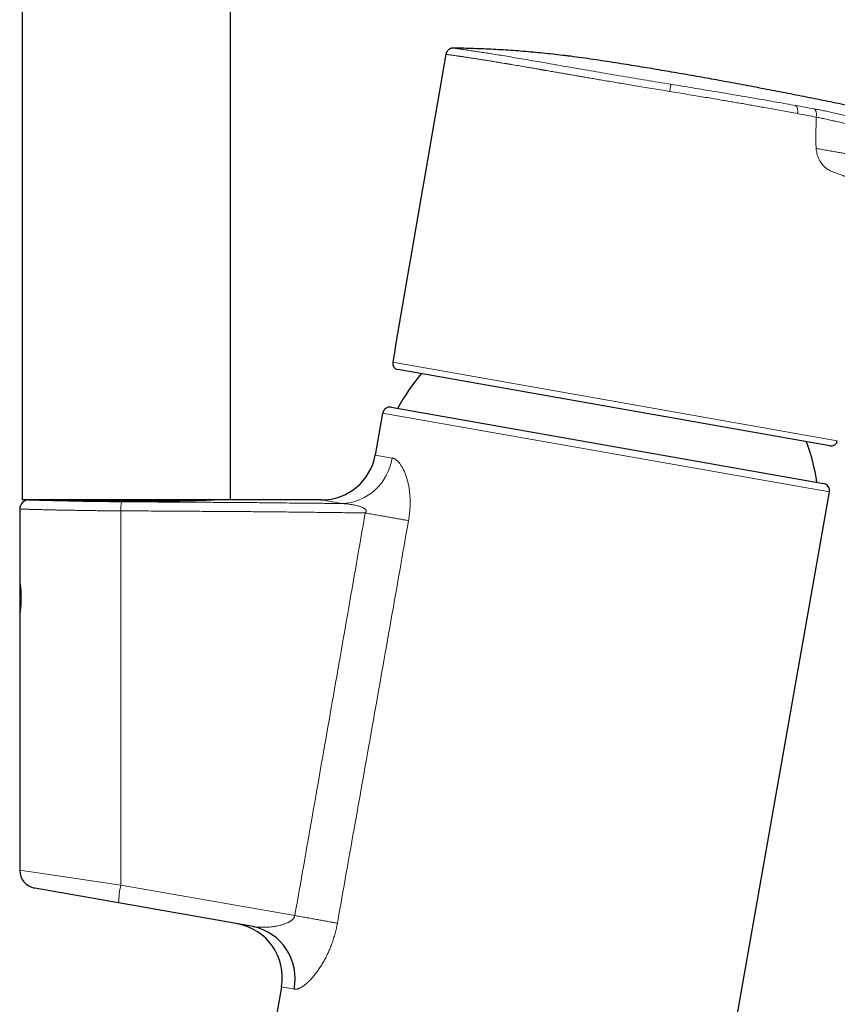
# Model space of a CAD drawing. Header units: millimetres. Extents: x 8 to 776, y 12 to 790.
# Tile 14 of 16: x 517 to 607, y 535 to 643. Entities that reach past the tile are written whole.
import ezdxf

# ---------------------------------------------------------------- set-up
doc = ezdxf.new("R2010")
doc.units = ezdxf.units.MM

msp = doc.modelspace()

# ---------------------------------------------------------------- linework, layer by layer
at = {"color": 7, "linetype": 'Continuous', "lineweight": 30}
for p, q in [((517.08, 738.28), (517.08, 590.28)), ((540.03, 590.28), (540.03, 738.28)), ((606.11, 596.24), (558.49, 604.64)), ((557.73, 600.51), (605.4, 592.1)), ((556.81, 599.86), (555.99, 595.23)), ((540.03, 590.28), (517.08, 590.28)), ((550.08, 590.28), (540.03, 590.28)), ((585.94, 477.14), (606.05, 591.18)), ((516.81, 589.28), (516.81, 581.53)), ((516.81, 577.43), (516.81, 549.49)), ((527.71, 545.89), (518.46, 547.52)), ((542.52, 543.28), (527.71, 545.89)), ((545.66, 536.63), (535.17, 477.14))]:
    msp.add_line(p, q, dxfattribs=at)
at = {"color": 8, "linetype": 'Continuous', "lineweight": 0}
for p, q in [((557.92, 605.45), (582.42, 601.13)), ((582.42, 601.13), (606.92, 596.81)), ((606.05, 591.18), (556.81, 599.86)), ((555.99, 595.23), (557.86, 594.9)), ((552.32, 589.88), (550.08, 590.28)), ((527.96, 589.08), (527.96, 547.86)), ((516.81, 549.49), (527.96, 547.86)), ((527.96, 547.86), (547.13, 544.49)), ((547.05, 536.39), (545.66, 536.63))]:
    msp.add_line(p, q, dxfattribs=at)
at = {"color": 8, "linetype": 'Continuous', "lineweight": 0, "flags": 128}
for points in [[(554.89, 588.85), (555.04, 588.82), (555.19, 588.79), (555.35, 588.77), (555.5, 588.74), (555.65, 588.71), (555.81, 588.68), (555.96, 588.66), (556.11, 588.63), (556.26, 588.6), (556.41, 588.58), (556.56, 588.55), (556.71, 588.53), (556.85, 588.5), (557, 588.48), (557.14, 588.45), (557.28, 588.43), (557.42, 588.4), (557.56, 588.38), (557.7, 588.35), (557.83, 588.33), (557.97, 588.31), (558.1, 588.28), (558.23, 588.26), (558.35, 588.24), (558.48, 588.22), (558.6, 588.19), (558.72, 588.17), (558.83, 588.15), (558.95, 588.13), (559.06, 588.11), (559.17, 588.09), (559.27, 588.08), (559.37, 588.06), (559.47, 588.04), (559.57, 588.02), (559.66, 588.01)], [(547.13, 544.49), (547.28, 544.47), (547.43, 544.44), (547.58, 544.41), (547.74, 544.39), (547.89, 544.36), (548.04, 544.33), (548.19, 544.31), (548.33, 544.28), (548.48, 544.25), (548.63, 544.23), (548.77, 544.2), (548.92, 544.17), (549.06, 544.15), (549.21, 544.12), (549.35, 544.1), (549.48, 544.07), (549.62, 544.05), (549.76, 544.02), (549.89, 544), (550.02, 543.98), (550.15, 543.95), (550.28, 543.93), (550.41, 543.91), (550.53, 543.89), (550.65, 543.86), (550.77, 543.84), (550.89, 543.82), (551, 543.8), (551.12, 543.78), (551.23, 543.76), (551.33, 543.74), (551.43, 543.72), (551.54, 543.71), (551.63, 543.69), (551.73, 543.67), (551.82, 543.65)]]:
    msp.add_lwpolyline(points, dxfattribs=at)
at = {"color": 7, "linetype": 'Continuous', "lineweight": 30, "flags": 128}
msp.add_lwpolyline([(516.81, 581.53), (516.81, 579.44), (516.81, 578.48), (516.81, 577.95), (516.81, 577.43)], dxfattribs=at)
at = {"color": 7, "linetype": 'Continuous', "lineweight": 30}
for centre, radius, start, end in [((5487.94, -228.16), 5000, 170.00813, 170.40273), ((558.61, 605.33), 0.7, 170.4027, 260), ((580.17, 588.38), 24.8, 140.399, 151.0589), ((557.6, 599.72), 0.8, 80, 170), ((580.17, 588.38), 24.8, 8.9411, 19.601), ((606.23, 596.93), 0.7, 260, 349.5973), ((550.08, 596.28), 6, 270, 350), ((605.26, 591.32), 0.8, 350, 80), ((517.81, 589.28), 1, 89.9203, 180.0012), ((518.81, 549.49), 2, 180.004, 260), ((539.75, 537.68), 6, 350, 80), ((541.33, 537.56), 5.84, 348.3938, 78.2768)]:
    msp.add_arc(centre, radius, start, end, dxfattribs=at)
at = {"color": 8, "linetype": 'Continuous', "lineweight": 0}
for centre, radius, start, end in [((552.03, 595.76), 5.89, 272.8086, 351.6099), ((533.32, 589.29), 5.37, 171.5323, 182.2261), ((537.36, 545.69), 9.65, 166.9926, 178.7964)]:
    msp.add_arc(centre, radius, start, end, dxfattribs=at)
at = {"color": 7, "linetype": 'Continuous', "lineweight": 30}
for points, knots in [([(564.61, 640.07), (564.59, 640.07), (564.54, 640.07), (564.47, 640.06), (564.41, 640.05), (564.34, 640.03), (564.27, 640), (564.21, 639.97), (564.15, 639.94), (564.09, 639.9), (564.04, 639.85), (563.99, 639.8), (563.94, 639.75), (563.9, 639.69), (563.87, 639.63), (563.84, 639.57), (563.81, 639.5), (563.79, 639.44), (563.78, 639.4), (563.78, 639.38)], [0, 0, 0, 0, 0.058345, 0.117096, 0.177127, 0.237599, 0.295944, 0.354694, 0.414717, 0.475179, 0.533628, 0.592482, 0.652607, 0.713172, 0.771802, 0.830838, 0.891152, 0.951906, 1, 1, 1, 1]), ([(577.18, 639.2), (577.01, 639.22), (576.47, 639.29), (575.56, 639.39), (574.47, 639.51), (573.38, 639.61), (572.29, 639.7), (571.2, 639.79), (570.11, 639.86), (569.01, 639.92), (567.91, 639.97), (566.81, 640.01), (565.71, 640.04), (564.98, 640.06), (564.61, 640.07)], [0, 0, 0, 0, 0.042667, 0.129515, 0.216362, 0.303206, 0.390048, 0.476895, 0.563742, 0.650585, 0.737937, 0.825292, 0.912647, 1, 1, 1, 1]), ([(622.14, 630.7), (621.5, 630.85), (619.91, 631.21), (617.36, 631.77), (614.52, 632.39), (611.68, 632.99), (608.99, 633.55), (606.48, 634.07), (604.12, 634.54), (601.76, 635.01), (599.41, 635.46), (597.06, 635.91), (594.76, 636.34), (592.51, 636.75), (590.3, 637.14), (588.1, 637.52), (585.89, 637.89), (584.02, 638.2), (582.46, 638.44), (581.24, 638.63), (580.01, 638.82), (578.78, 638.99), (577.84, 639.12), (577.31, 639.19), (577.18, 639.2)], [0, 0, 0, 0, 0.043294, 0.107016, 0.170637, 0.234149, 0.297546, 0.350169, 0.402705, 0.455149, 0.507497, 0.559747, 0.611894, 0.660964, 0.709936, 0.758806, 0.807572, 0.85623, 0.883432, 0.910602, 0.937741, 0.96485, 0.991931, 1, 1, 1, 1]), ([(521.69, 590.21), (521.57, 590.21), (521.31, 590.21), (520.96, 590.22), (520.62, 590.23), (520.32, 590.24), (520.04, 590.24), (519.79, 590.25), (519.56, 590.26), (519.36, 590.26), (519.19, 590.27), (519.05, 590.27), (518.94, 590.27), (518.86, 590.27), (518.82, 590.28), (518.8, 590.28), (518.81, 590.28), (518.81, 590.28)], [0, 0, 0, 0, 0.071485, 0.142589, 0.213473, 0.2843, 0.355229, 0.426419, 0.498021, 0.56958, 0.64077, 0.711731, 0.782602, 0.853522, 0.924626, 0.99605, 1, 1, 1, 1]), ([(538.28, 590.27), (538.24, 590.27), (538.11, 590.27), (537.88, 590.27), (537.6, 590.26), (537.33, 590.26), (537.07, 590.25), (536.84, 590.25), (536.62, 590.25), (536.42, 590.25), (536.23, 590.24), (536.06, 590.24), (535.9, 590.24), (535.76, 590.24), (535.63, 590.24), (535.52, 590.23), (535.41, 590.23), (535.32, 590.23), (535.24, 590.23), (535.17, 590.23), (535.11, 590.23), (535.07, 590.23), (535.04, 590.23), (535.01, 590.23), (534.99, 590.23), (534.97, 590.23), (534.95, 590.23), (534.92, 590.23), (534.89, 590.23), (534.84, 590.23), (534.77, 590.23), (534.68, 590.22), (534.58, 590.22), (534.46, 590.22), (534.32, 590.22), (534.17, 590.22), (534.01, 590.22), (533.78, 590.22), (533.47, 590.21), (533.08, 590.21), (532.68, 590.21), (532.26, 590.2), (531.84, 590.2), (531.4, 590.2), (530.95, 590.2), (530.52, 590.2), (530.11, 590.2), (529.74, 590.2), (529.36, 590.2), (528.96, 590.2), (528.54, 590.2), (528.11, 590.2), (527.68, 590.2), (527.27, 590.2), (526.86, 590.2), (526.49, 590.2), (526.13, 590.2), (525.81, 590.2), (525.54, 590.21), (525.34, 590.21), (525.21, 590.21), (525.09, 590.21), (524.97, 590.21), (524.88, 590.21), (524.8, 590.21), (524.73, 590.21), (524.67, 590.21), (524.63, 590.21), (524.59, 590.21), (524.57, 590.21), (524.55, 590.21), (524.53, 590.21), (524.51, 590.21), (524.47, 590.21), (524.42, 590.21), (524.36, 590.21), (524.29, 590.21), (524.21, 590.22), (524.12, 590.22), (524.02, 590.22), (523.9, 590.22), (523.78, 590.22), (523.64, 590.22), (523.49, 590.22), (523.32, 590.22), (523.14, 590.22), (522.95, 590.23), (522.75, 590.23), (522.54, 590.23), (522.32, 590.23), (522.1, 590.23), (521.87, 590.24), (521.62, 590.24), (521.36, 590.24), (521.07, 590.25), (520.76, 590.25), (520.44, 590.25), (520.1, 590.26), (519.75, 590.26), (519.39, 590.27), (519.08, 590.27), (518.89, 590.27), (518.83, 590.27)], [0, 0, 0, 0, 0.00527, 0.020646, 0.035262, 0.049117, 0.062212, 0.074547, 0.085481, 0.095739, 0.105321, 0.114227, 0.122458, 0.129629, 0.136194, 0.142153, 0.147507, 0.152254, 0.156395, 0.15993, 0.16286, 0.165183, 0.166788, 0.167883, 0.168866, 0.169991, 0.171257, 0.172665, 0.174215, 0.175906, 0.179909, 0.184534, 0.189782, 0.196094, 0.20312, 0.210861, 0.219192, 0.227685, 0.2471, 0.267144, 0.287816, 0.309117, 0.331047, 0.353606, 0.376794, 0.40061, 0.419764, 0.439291, 0.458695, 0.477731, 0.500718, 0.523146, 0.545015, 0.566324, 0.587075, 0.607266, 0.624572, 0.641444, 0.657884, 0.665383, 0.6723, 0.678596, 0.684271, 0.689325, 0.693359, 0.696886, 0.699905, 0.702418, 0.703737, 0.704856, 0.705775, 0.70662, 0.707858, 0.709794, 0.712292, 0.715352, 0.718976, 0.723162, 0.72791, 0.733221, 0.739095, 0.745532, 0.75253, 0.760448, 0.768981, 0.778128, 0.78789, 0.798266, 0.809258, 0.820185, 0.831658, 0.843677, 0.856243, 0.869356, 0.884636, 0.900597, 0.917239, 0.934562, 0.952565, 0.97125, 0.990615, 1, 1, 1, 1]), ([(538.3, 590.28), (538.3, 590.28), (538.3, 590.28), (538.25, 590.27), (538.18, 590.27), (538.07, 590.27), (537.93, 590.26), (537.77, 590.25), (537.57, 590.25), (537.35, 590.24), (537.1, 590.23), (536.82, 590.22), (536.51, 590.21), (536.18, 590.2), (535.83, 590.19), (535.46, 590.19), (535.06, 590.18), (534.65, 590.17), (534.22, 590.16), (533.77, 590.15), (533.3, 590.14), (532.81, 590.14), (532.36, 590.13), (531.97, 590.13), (531.64, 590.13), (531.31, 590.12), (530.97, 590.12), (530.63, 590.12), (530.26, 590.12), (529.87, 590.12), (529.44, 590.12), (529.01, 590.12), (528.57, 590.12), (528.11, 590.12), (527.63, 590.12), (527.16, 590.13), (526.69, 590.13), (526.22, 590.13), (525.76, 590.14), (525.31, 590.14), (524.84, 590.15), (524.36, 590.16), (523.88, 590.16), (523.41, 590.17), (522.96, 590.18), (522.52, 590.19), (522.09, 590.2), (521.83, 590.2), (521.69, 590.21)], [0, 0, 0, 0, 0.022562, 0.046343, 0.070157, 0.09406, 0.117855, 0.141648, 0.165563, 0.189339, 0.213112, 0.23699, 0.260845, 0.284564, 0.308398, 0.332439, 0.355809, 0.379209, 0.402713, 0.426399, 0.450345, 0.474628, 0.499329, 0.514523, 0.529739, 0.544995, 0.560312, 0.575707, 0.591202, 0.609621, 0.628241, 0.647099, 0.66623, 0.686878, 0.707635, 0.72855, 0.749671, 0.770376, 0.791154, 0.81205, 0.833112, 0.856885, 0.880574, 0.904242, 0.927954, 0.951774, 0.975769, 1, 1, 1, 1])]:
    msp.add_open_spline(points, degree=3, knots=knots, dxfattribs=at)
at = {"color": 8, "linetype": 'Continuous', "lineweight": 0}
for points, knots in [([(588.58, 636.08), (588.12, 636.16), (587.22, 636.3), (585.88, 636.53), (584.55, 636.75), (583.24, 636.97), (581.94, 637.18), (580.66, 637.4), (579.4, 637.62), (578.17, 637.83), (576.97, 638.04), (575.82, 638.24), (574.7, 638.44), (573.63, 638.63), (572.6, 638.8), (571.63, 638.97), (570.7, 639.12), (569.84, 639.27), (569.03, 639.4), (568.29, 639.52), (567.6, 639.62), (566.98, 639.72), (566.43, 639.8), (565.95, 639.87), (565.54, 639.93), (565.2, 639.98), (564.94, 640.02), (564.75, 640.05), (564.63, 640.06), (564.62, 640.07), (564.61, 640.07)], [0, 0, 0, 0, 0.035937, 0.071692, 0.107333, 0.142925, 0.178534, 0.214226, 0.250064, 0.285938, 0.321715, 0.357428, 0.393108, 0.428786, 0.464495, 0.500265, 0.53597, 0.571541, 0.60709, 0.642744, 0.67859, 0.714476, 0.750225, 0.785801, 0.821361, 0.856991, 0.892762, 0.928587, 0.964364, 1, 1, 1, 1]), ([(588.44, 635.29), (588.11, 635.35), (587.45, 635.45), (586.49, 635.61), (585.57, 635.77), (584.69, 635.91), (583.86, 636.05), (583.07, 636.18), (582.3, 636.31), (581.56, 636.43), (580.85, 636.55), (580.19, 636.67), (579.58, 636.77), (579.14, 636.85), (578.85, 636.9), (578.68, 636.92), (578.49, 636.96), (578.27, 637), (578.02, 637.04), (577.75, 637.09), (577.41, 637.15), (576.99, 637.22), (576.49, 637.31), (575.95, 637.4), (575.36, 637.5), (574.93, 637.58), (574.65, 637.63), (574.54, 637.65), (574.43, 637.67), (574.32, 637.68), (574.22, 637.7), (574.11, 637.72), (573.85, 637.77), (573.47, 637.83), (572.97, 637.92), (572.39, 638.02), (571.74, 638.13), (571.21, 638.22), (570.91, 638.27), (570.81, 638.29), (570.7, 638.31), (570.59, 638.33), (570.47, 638.34), (570.36, 638.36), (570.17, 638.4), (569.89, 638.44), (569.51, 638.5), (569.09, 638.57), (568.63, 638.65), (568.18, 638.72), (567.74, 638.79), (567.31, 638.86), (566.88, 638.92), (566.46, 638.99), (566.05, 639.05), (565.75, 639.1), (565.54, 639.13), (565.42, 639.15), (565.3, 639.16), (565.19, 639.18), (565.09, 639.19), (564.94, 639.22), (564.77, 639.24), (564.56, 639.27), (564.37, 639.3), (564.21, 639.32), (564.06, 639.34), (563.93, 639.36), (563.84, 639.37), (563.79, 639.38), (563.78, 639.38), (563.78, 639.38), (563.78, 639.38)], [0, 0, 0, 0, 0.025936, 0.050841, 0.074716, 0.09756, 0.119373, 0.140155, 0.159907, 0.180443, 0.199732, 0.217773, 0.234567, 0.250114, 0.254094, 0.25883, 0.264323, 0.270573, 0.277581, 0.285344, 0.293865, 0.307066, 0.32175, 0.337917, 0.355568, 0.374703, 0.378132, 0.381547, 0.384946, 0.388332, 0.391702, 0.395058, 0.398399, 0.416512, 0.432309, 0.447752, 0.474446, 0.500011, 0.503766, 0.507651, 0.511664, 0.515807, 0.520079, 0.524481, 0.529011, 0.542137, 0.55624, 0.574304, 0.593754, 0.614588, 0.634362, 0.655239, 0.677221, 0.700307, 0.724498, 0.749793, 0.758456, 0.767038, 0.775538, 0.783957, 0.792294, 0.80055, 0.819686, 0.838369, 0.86002, 0.881029, 0.901395, 0.927666, 0.952784, 0.976752, 0.999568, 1, 1, 1, 1]), ([(588.58, 636.08), (588.57, 636.07), (588.57, 636.06), (588.56, 636), (588.55, 635.92), (588.53, 635.82), (588.51, 635.7), (588.49, 635.57), (588.47, 635.43), (588.45, 635.34), (588.44, 635.29)], [0, 0, 0, 0, 0.117697, 0.241313, 0.369248, 0.499502, 0.629835, 0.757993, 0.881934, 1, 1, 1, 1]), ([(602.29, 633.74), (601.95, 633.8), (601.28, 633.92), (600.23, 634.11), (599.16, 634.3), (598.06, 634.49), (596.93, 634.68), (595.78, 634.88), (594.6, 635.08), (593.41, 635.28), (592.21, 635.48), (591, 635.68), (589.79, 635.88), (588.98, 636.01), (588.58, 636.08)], [0, 0, 0, 0, 0.08363, 0.166844, 0.249845, 0.332833, 0.416012, 0.499581, 0.583323, 0.666902, 0.750342, 0.833661, 0.916875, 1, 1, 1, 1]), ([(602.54, 632.84), (602.26, 632.9), (601.73, 633), (600.91, 633.15), (600.11, 633.29), (599.33, 633.43), (598.58, 633.57), (597.85, 633.7), (597.16, 633.82), (596.49, 633.94), (595.84, 634.05), (595.19, 634.16), (594.51, 634.28), (593.78, 634.4), (592.99, 634.54), (592.17, 634.67), (591.3, 634.82), (590.39, 634.97), (589.43, 635.13), (588.78, 635.24), (588.44, 635.29)], [0, 0, 0, 0, 0.066345, 0.130085, 0.191218, 0.249747, 0.305669, 0.358056, 0.407931, 0.455292, 0.50014, 0.544219, 0.591302, 0.641387, 0.694476, 0.750568, 0.808581, 0.86949, 0.933297, 1, 1, 1, 1]), ([(604.37, 633.37), (604.03, 633.43), (603.34, 633.56), (602.64, 633.68), (602.29, 633.74)], [0, 0, 0, 0, 0.499349, 1, 1, 1, 1]), ([(602.29, 633.74), (602.31, 633.73), (602.36, 633.7), (602.43, 633.62), (602.48, 633.53), (602.52, 633.41), (602.55, 633.27), (602.56, 633.13), (602.56, 632.99), (602.54, 632.89), (602.54, 632.84)], [0, 0, 0, 0, 0.117607, 0.240871, 0.368332, 0.49816, 0.628277, 0.756555, 0.881013, 1, 1, 1, 1]), ([(604.6, 632.46), (604.26, 632.52), (603.6, 632.65), (602.89, 632.78), (602.54, 632.84)], [0, 0, 0, 0, 0.5, 1, 1, 1, 1]), ([(608.12, 632.56), (607.9, 632.61), (607.44, 632.72), (606.79, 632.87), (606.16, 633.01), (605.56, 633.14), (604.96, 633.26), (604.57, 633.33), (604.37, 633.37)], [0, 0, 0, 0, 0.168245, 0.334702, 0.500511, 0.666423, 0.83286, 1, 1, 1, 1]), ([(604.37, 633.37), (604.4, 633.35), (604.44, 633.32), (604.5, 633.25), (604.55, 633.15), (604.59, 633.03), (604.62, 632.9), (604.62, 632.75), (604.62, 632.61), (604.6, 632.51), (604.6, 632.46)], [0, 0, 0, 0, 0.112242, 0.230764, 0.354908, 0.483457, 0.614592, 0.746022, 0.875268, 1, 1, 1, 1]), ([(604.6, 632.46), (604.58, 632.02), (604.56, 631.13), (604.56, 630.24), (604.56, 629.79)], [0, 0, 0, 0, 0.495745, 1, 1, 1, 1]), ([(608.13, 631.68), (607.92, 631.73), (607.49, 631.83), (606.87, 631.97), (606.27, 632.1), (605.69, 632.23), (605.12, 632.35), (604.77, 632.42), (604.6, 632.46)], [0, 0, 0, 0, 0.166028, 0.332636, 0.499663, 0.666828, 0.833757, 1, 1, 1, 1]), ([(604.56, 629.79), (604.56, 629.71), (604.56, 629.57), (604.57, 629.37), (604.57, 629.18), (604.58, 629.06), (604.59, 629)], [0, 0, 0, 0, 0.294399, 0.549988, 0.766921, 1, 1, 1, 1]), ([(606.66, 626.34), (606.56, 626.38), (606.37, 626.45), (606.1, 626.57), (605.88, 626.69), (605.7, 626.82), (605.55, 626.95), (605.4, 627.09), (605.27, 627.24), (605.13, 627.43), (604.99, 627.65), (604.81, 628), (604.69, 628.37), (604.62, 628.74), (604.6, 628.92), (604.59, 629)], [0, 0, 0, 0, 0.114678, 0.212144, 0.292674, 0.354353, 0.41438, 0.473003, 0.530491, 0.587127, 0.662541, 0.7362, 0.881465, 0.939528, 1, 1, 1, 1]), ([(608.02, 628.4), (607.86, 628.43), (607.53, 628.49), (607.02, 628.58), (606.47, 628.67), (605.87, 628.78), (605.23, 628.89), (604.81, 628.97), (604.59, 629)], [0, 0, 0, 0, 0.121288, 0.252625, 0.403957, 0.583713, 0.785989, 1, 1, 1, 1]), ([(607.82, 625.92), (607.64, 625.99), (607.27, 626.12), (606.86, 626.26), (606.66, 626.34)], [0, 0, 0, 0, 0.498047, 1, 1, 1, 1]), ([(557.86, 594.9), (557.89, 594.9), (557.95, 594.89), (558.04, 594.86), (558.12, 594.82), (558.21, 594.77), (558.3, 594.71), (558.39, 594.63), (558.47, 594.55), (558.55, 594.47), (558.63, 594.39), (558.7, 594.29), (558.79, 594.17), (558.89, 594.02), (558.98, 593.86), (559.08, 593.69), (559.17, 593.5), (559.25, 593.29), (559.34, 593.08), (559.41, 592.87), (559.47, 592.66), (559.53, 592.46), (559.58, 592.26), (559.63, 592.04), (559.68, 591.82), (559.72, 591.6), (559.75, 591.37), (559.78, 591.13), (559.8, 590.88), (559.82, 590.63), (559.83, 590.37), (559.84, 590.11), (559.84, 589.84), (559.83, 589.57), (559.82, 589.3), (559.8, 589.03), (559.77, 588.77), (559.74, 588.52), (559.7, 588.26), (559.68, 588.09), (559.66, 588.01)], [0, 0, 0, 0, 0.023451, 0.046924, 0.070397, 0.093849, 0.118004, 0.142182, 0.16636, 0.190517, 0.209033, 0.227548, 0.256877, 0.286241, 0.315606, 0.344936, 0.37542, 0.405941, 0.436462, 0.466948, 0.492476, 0.518025, 0.543574, 0.569104, 0.595292, 0.621501, 0.64771, 0.673899, 0.701169, 0.728463, 0.755757, 0.783028, 0.811048, 0.839092, 0.867136, 0.895157, 0.921359, 0.947578, 0.973798, 1, 1, 1, 1]), ([(517.81, 590.28), (517.81, 590.28), (517.81, 590.28), (517.82, 590.28), (517.84, 590.27), (517.87, 590.27), (517.91, 590.27), (517.96, 590.27), (518.01, 590.27), (518.08, 590.27), (518.15, 590.27), (518.22, 590.26), (518.3, 590.26), (518.38, 590.26), (518.47, 590.26), (518.56, 590.25), (518.65, 590.25), (518.74, 590.25), (518.84, 590.25), (518.95, 590.24), (519.05, 590.24), (519.19, 590.24), (519.36, 590.23), (519.58, 590.22), (519.8, 590.22), (520.03, 590.21), (520.26, 590.21), (520.48, 590.2), (520.72, 590.2), (520.96, 590.19), (521.19, 590.18), (521.44, 590.18), (521.73, 590.17), (522.04, 590.17), (522.36, 590.16), (522.68, 590.15), (522.99, 590.15), (523.29, 590.14), (523.6, 590.13), (523.9, 590.13), (524.2, 590.12), (524.51, 590.12), (524.86, 590.11), (525.24, 590.11), (525.62, 590.1), (525.99, 590.1), (526.35, 590.1), (526.69, 590.09), (527.04, 590.09), (527.37, 590.09), (527.7, 590.08), (527.91, 590.08), (528.01, 590.08)], [0, 0, 0, 0, 0.009487, 0.030796, 0.052195, 0.073594, 0.092919, 0.112261, 0.130229, 0.148196, 0.166217, 0.184238, 0.200248, 0.216258, 0.232305, 0.248353, 0.262806, 0.277259, 0.29174, 0.306221, 0.320332, 0.33445, 0.358887, 0.383325, 0.407898, 0.432471, 0.453774, 0.475077, 0.496469, 0.517861, 0.537181, 0.556517, 0.580928, 0.605338, 0.629884, 0.654431, 0.67571, 0.696989, 0.718359, 0.739728, 0.759027, 0.778343, 0.802733, 0.827124, 0.851651, 0.876178, 0.897442, 0.918705, 0.940059, 0.961412, 0.980698, 1, 1, 1, 1]), ([(527.96, 589.08), (527.84, 589.08), (527.62, 589.09), (527.28, 589.09), (526.94, 589.09), (526.63, 589.09), (526.35, 589.09), (526.11, 589.1), (525.86, 589.1), (525.61, 589.1), (525.36, 589.1), (525.1, 589.11), (524.84, 589.11), (524.59, 589.11), (524.35, 589.12), (524.07, 589.12), (523.75, 589.13), (523.4, 589.13), (523.06, 589.14), (522.72, 589.14), (522.38, 589.15), (522.04, 589.15), (521.71, 589.16), (521.39, 589.17), (521.07, 589.17), (520.76, 589.18), (520.46, 589.19), (520.17, 589.19), (519.9, 589.2), (519.63, 589.2), (519.38, 589.21), (519.14, 589.22), (518.91, 589.22), (518.69, 589.23), (518.48, 589.23), (518.28, 589.24), (518.1, 589.24), (517.92, 589.25), (517.75, 589.25), (517.6, 589.25), (517.47, 589.26), (517.34, 589.26), (517.23, 589.26), (517.13, 589.27), (517.05, 589.27), (516.97, 589.27), (516.91, 589.27), (516.87, 589.27), (516.83, 589.27), (516.81, 589.28), (516.8, 589.28), (516.81, 589.28), (516.81, 589.28)], [0, 0, 0, 0, 0.01909, 0.038181, 0.057336, 0.076491, 0.090594, 0.104697, 0.118826, 0.132955, 0.147918, 0.162882, 0.177876, 0.19287, 0.2074, 0.221937, 0.243494, 0.265052, 0.286703, 0.308354, 0.330707, 0.35306, 0.375517, 0.397974, 0.420904, 0.443861, 0.466396, 0.488931, 0.511573, 0.534215, 0.556156, 0.578098, 0.600138, 0.622178, 0.644006, 0.665858, 0.688393, 0.710928, 0.733569, 0.756211, 0.778152, 0.800094, 0.822134, 0.844173, 0.866002, 0.887854, 0.90941, 0.930966, 0.952615, 0.974265, 0.996616, 1, 1, 1, 1]), ([(554.89, 588.85), (554.14, 588.86), (552.64, 588.88), (550.4, 588.91), (548.15, 588.93), (545.91, 588.96), (543.67, 588.98), (541.42, 589), (539.18, 589.01), (536.93, 589.03), (534.69, 589.04), (532.44, 589.06), (530.2, 589.07), (528.71, 589.08), (527.96, 589.08)], [0, 0, 0, 0, 0.083294, 0.166588, 0.249882, 0.333192, 0.416502, 0.499812, 0.583169, 0.666526, 0.749883, 0.833255, 0.916628, 1, 1, 1, 1]), ([(528.01, 590.08), (528.52, 590.08), (529.53, 590.07), (531.22, 590.06), (533.07, 590.05), (535.1, 590.04), (537.12, 590.03), (539.15, 590.01), (541.17, 590), (543.41, 589.98), (545.86, 589.95), (548.27, 589.93), (550.42, 589.91), (551.69, 589.89), (552.32, 589.88)], [0, 0, 0, 0, 0.062477, 0.124955, 0.208268, 0.291581, 0.374894, 0.458227, 0.541561, 0.624894, 0.734294, 0.843694, 0.921847, 1, 1, 1, 1]), ([(554.89, 588.85), (554.9, 588.86), (554.92, 588.88), (554.95, 588.92), (554.98, 588.96), (555, 589), (555.01, 589.04), (555.01, 589.07), (555, 589.1), (554.99, 589.14), (554.97, 589.18), (554.95, 589.22), (554.91, 589.25), (554.87, 589.29), (554.81, 589.33), (554.74, 589.38), (554.65, 589.43), (554.52, 589.48), (554.37, 589.54), (554.19, 589.6), (553.99, 589.65), (553.75, 589.71), (553.52, 589.75), (553.28, 589.79), (553.04, 589.83), (552.8, 589.85), (552.56, 589.87), (552.4, 589.88), (552.32, 589.88)], [0, 0, 0, 0, 0.014745, 0.029636, 0.044409, 0.059649, 0.069681, 0.080002, 0.090035, 0.100331, 0.115264, 0.130602, 0.144885, 0.159281, 0.188582, 0.213462, 0.238434, 0.288767, 0.339909, 0.391168, 0.466392, 0.541751, 0.617411, 0.693142, 0.769713, 0.846341, 0.923141, 1, 1, 1, 1]), ([(547.13, 544.49), (547.78, 548.19), (549.08, 555.58), (551.02, 566.67), (552.96, 577.76), (554.24, 585.15), (554.89, 588.85)], [0, 0, 0, 0, 0.25, 0.499999, 0.75, 1, 1, 1, 1]), ([(559.66, 588.01), (559.01, 584.31), (557.71, 576.92), (555.75, 565.83), (553.79, 554.74), (552.47, 547.35), (551.82, 543.65)], [0, 0, 0, 0, 0.25, 0.5, 0.75, 1, 1, 1, 1]), ([(516.81, 581.53), (516.81, 581.52), (516.81, 581.52), (516.82, 581.46), (516.83, 581.37), (516.85, 581.26), (516.87, 581.11), (516.9, 580.93), (516.92, 580.73), (516.94, 580.5), (516.96, 580.28), (516.97, 580.07), (516.98, 579.87), (516.98, 579.67), (516.99, 579.47), (516.98, 579.27), (516.98, 579.07), (516.97, 578.88), (516.96, 578.69), (516.95, 578.5), (516.93, 578.33), (516.91, 578.17), (516.89, 578.01), (516.87, 577.84), (516.85, 577.69), (516.83, 577.58), (516.82, 577.49), (516.81, 577.44), (516.81, 577.43), (516.81, 577.43)], [0, 0, 0, 0, 0.041726, 0.0831328, 0.1249433, 0.1668271, 0.2083942, 0.2503638, 0.2922728, 0.3337599, 0.3755497, 0.406984, 0.4380841, 0.4691622, 0.5005316, 0.5318067, 0.5628201, 0.5938846, 0.6253112, 0.6567076, 0.6878447, 0.7190284, 0.7505633, 0.7923305, 0.8337222, 0.8754487, 0.9171895, 0.9585385, 1, 1, 1, 1]), ([(542.52, 543.28), (542.56, 543.27), (542.66, 543.26), (542.8, 543.24), (542.94, 543.22), (543.1, 543.21), (543.28, 543.2), (543.48, 543.2), (543.67, 543.2), (543.86, 543.2), (544.07, 543.21), (544.34, 543.23), (544.62, 543.26), (544.84, 543.29), (545.04, 543.32), (545.27, 543.37), (545.51, 543.42), (545.71, 543.47), (545.89, 543.53), (546.05, 543.58), (546.2, 543.64), (546.35, 543.71), (546.48, 543.77), (546.59, 543.83), (546.69, 543.9), (546.77, 543.96), (546.84, 544.02), (546.89, 544.07), (546.94, 544.12), (546.98, 544.17), (547.02, 544.23), (547.05, 544.28), (547.08, 544.34), (547.1, 544.39), (547.12, 544.44), (547.13, 544.48), (547.13, 544.49)], [0, 0, 0, 0, 0.031209, 0.062446, 0.093764, 0.125105, 0.164468, 0.203865, 0.251282, 0.284096, 0.316926, 0.382681, 0.448775, 0.481873, 0.514987, 0.567087, 0.619262, 0.658611, 0.691449, 0.724325, 0.756019, 0.787777, 0.813609, 0.839512, 0.860668, 0.881906, 0.895375, 0.908896, 0.922469, 0.936122, 0.947297, 0.95855, 0.969878, 0.981312, 0.990626, 1, 1, 1, 1]), ([(551.82, 543.65), (551.8, 543.56), (551.77, 543.37), (551.71, 543.09), (551.64, 542.81), (551.57, 542.52), (551.49, 542.24), (551.4, 541.97), (551.31, 541.69), (551.22, 541.42), (551.12, 541.17), (551.03, 540.92), (550.92, 540.67), (550.82, 540.43), (550.7, 540.2), (550.59, 539.96), (550.47, 539.73), (550.35, 539.51), (550.22, 539.29), (550.09, 539.07), (549.96, 538.86), (549.82, 538.66), (549.69, 538.46), (549.55, 538.26), (549.41, 538.08), (549.26, 537.9), (549.11, 537.72), (548.96, 537.54), (548.8, 537.38), (548.66, 537.23), (548.53, 537.11), (548.4, 537), (548.28, 536.89), (548.16, 536.8), (548.04, 536.72), (547.92, 536.64), (547.81, 536.57), (547.7, 536.52), (547.59, 536.47), (547.48, 536.43), (547.38, 536.4), (547.28, 536.38), (547.19, 536.38), (547.12, 536.38), (547.07, 536.39), (547.05, 536.39)], [0, 0, 0, 0, 0.024108, 0.048233, 0.072357, 0.096466, 0.1211, 0.14575, 0.170401, 0.195036, 0.218159, 0.241296, 0.264433, 0.287557, 0.311109, 0.334674, 0.358239, 0.38179, 0.405781, 0.429787, 0.453792, 0.477783, 0.502246, 0.526725, 0.551204, 0.575666, 0.602259, 0.628873, 0.655486, 0.682076, 0.703984, 0.725915, 0.747852, 0.76978, 0.791686, 0.813243, 0.834816, 0.856388, 0.877943, 0.900096, 0.922269, 0.944442, 0.966593, 0.983296, 1, 1, 1, 1])]:
    msp.add_open_spline(points, degree=3, knots=knots, dxfattribs=at)

doc.saveas('drawing.dxf')
